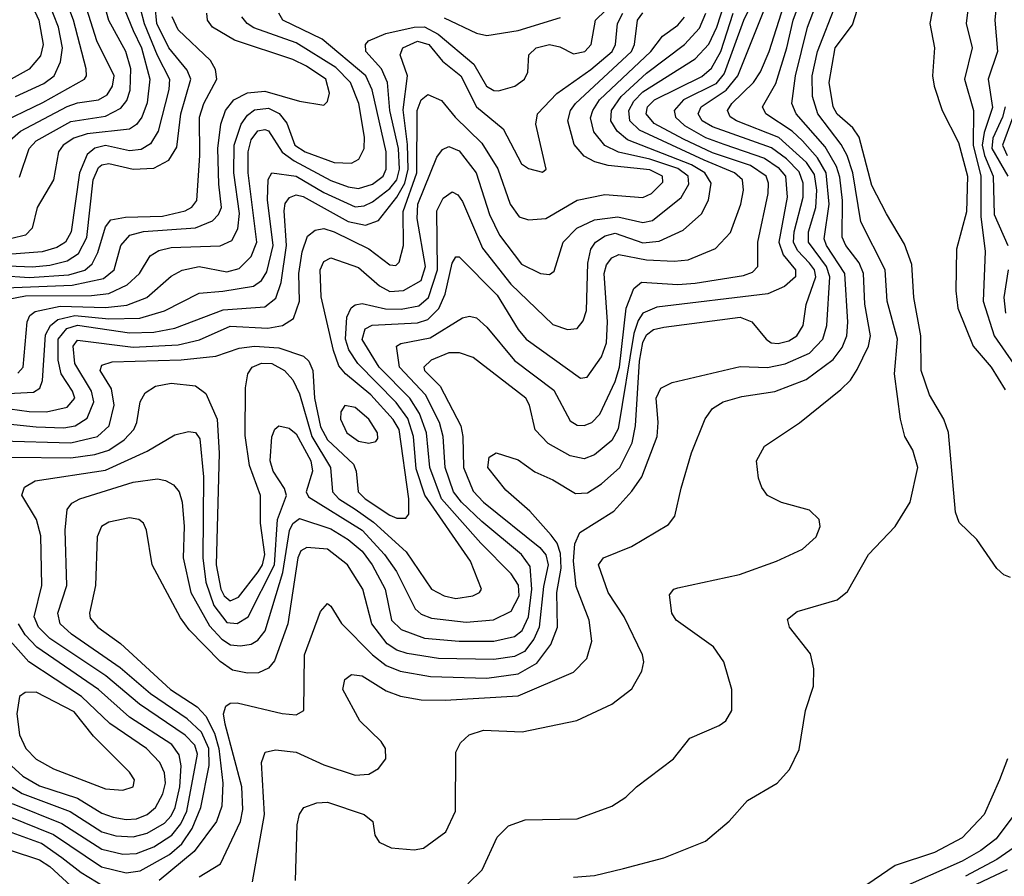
# Model space of a CAD drawing. Extents: x 997028 to 1115134, y 536408 to 618974.
# Tile 121 of 256: x 1018358 to 1021197, y 577457 to 579926. Entities that reach past the tile are written whole.
import ezdxf

# ---------------------------------------------------------------- set-up
doc = ezdxf.new("R2010")
doc.units = 0

msp = doc.modelspace()

# ---------------------------------------------------------------- linework, layer by layer
at = {"layer": '0CON10XD'}
for points in [[(1018336.6, 577666.6), (1018479.4, 577609.4), (1018595, 577534.9), (1018655, 577520.6), (1018695, 577522.4), (1018745, 577541.3), (1018796.2, 577575), (1018822.3, 577607.7), (1018839.8, 577645), (1018870.9, 577809.1), (1018862.9, 577835), (1018835, 577863.2), (1018703.1, 577953.1), (1018605.9, 578035), (1018445, 578142.2), (1018411.9, 578175), (1018400.1, 578205), (1018421.5, 578295), (1018418.7, 578438.7), (1018406, 578485), (1018364, 578556), (1018371.6, 578578.4), (1018402.9, 578597.1), (1018605, 578627.5), (1018725, 578682.7), (1018805, 578729.6), (1018845, 578739.5), (1018865, 578736.7), (1018877.7, 578717.7), (1018888.1, 578608.1), (1018886.1, 578375), (1018894.3, 578305), (1018917.4, 578237.4), (1018955, 578188.9), (1018985, 578185.2), (1019016.5, 578205), (1019092.6, 578355), (1019101.6, 578485), (1019127, 578555), (1019121.1, 578575), (1019088.7, 578625), (1019079.7, 578655), (1019085, 578723.8), (1019093.8, 578746.2), (1019105, 578755.8), (1019135, 578749.2), (1019155, 578732.1), (1019197.7, 578655), (1019202.1, 578625), (1019184.3, 578565), (1019190.4, 578550.4), (1019345, 578454.3), (1019409.9, 578385), (1019444.7, 578335.3), (1019498.3, 578228.3), (1019515, 578212.2), (1019545, 578201), (1019645, 578189.4), (1019723.9, 578196.1), (1019775, 578220.9), (1019797.7, 578265), (1019795.8, 578295.8), (1019775, 578329.2), (1019687.3, 578417.3), (1019574.5, 578545), (1019540.5, 578635), (1019530.9, 578735), (1019511.1, 578791.1), (1019483.1, 578835), (1019394.6, 578925), (1019345, 579004.4), (1019354.3, 579035), (1019373.9, 579046.1), (1019505, 579052.1), (1019535, 579061.9), (1019566.2, 579093.8), (1019584.2, 579135), (1019605, 579224.3), (1019615, 579243.1), (1019625, 579242.7), (1019735, 579132.6), (1019795, 579032.8), (1019818.4, 579005), (1019975, 578892.5), (1019994.5, 578895.5), (1020035, 578954.5), (1020049.3, 578995), (1020053.1, 579055), (1020043.3, 579195), (1020050.2, 579219.8), (1020065, 579240.2), (1020085, 579249.6), (1020165, 579233.7), (1020245, 579230), (1020285, 579234.4), (1020363.7, 579266.3), (1020406.8, 579313.2), (1020436.9, 579395), (1020444.3, 579435), (1020441.7, 579465), (1020418.9, 579485), (1020331.1, 579521.1), (1020145, 579607.6), (1020117.5, 579635), (1020113.9, 579665), (1020128.1, 579691.9), (1020155, 579718.5), (1020305, 579813.2), (1020345, 579855.7), (1020367.4, 579905), (1020428.9, 580095)], [(1019153.2, 577445), (1019157.9, 577605), (1019165, 577636.2), (1019177.5, 577655), (1019215, 577668.9), (1019245, 577670.6), (1019351.2, 577635), (1019376.2, 577615), (1019382, 577575), (1019394, 577555), (1019428.9, 577538.9), (1019495, 577533.1), (1019522.4, 577537.6), (1019586.9, 577585), (1019614.6, 577645), (1019615.5, 577815), (1019628.6, 577841.4), (1019654.2, 577865), (1019695, 577878.5), (1019806.6, 577873.4), (1019964, 577906), (1020065, 577953.2), (1020123.1, 577996.9), (1020151.7, 578048.3), (1020157.3, 578075), (1020153.8, 578095), (1020101.1, 578205), (1020054.8, 578275), (1020026.9, 578355), (1020040.8, 578375), (1020122, 578408), (1020228.8, 578471.2), (1020247.1, 578495), (1020264.7, 578575.3), (1020295, 578678), (1020334.7, 578775.3), (1020355.6, 578805), (1020386, 578825), (1020439.8, 578840.2), (1020535, 578854.8), (1020625, 578889.4), (1020703.5, 578946.5), (1020728.8, 578981.2), (1020742.8, 579015), (1020745.8, 579054.2), (1020737, 579195), (1020684.4, 579275), (1020677.5, 579295), (1020691.6, 579395), (1020683.2, 579485), (1020658.2, 579528.2), (1020615, 579576.8), (1020584.7, 579604.7), (1020508.9, 579655), (1020499.3, 579675), (1020537.9, 579742.1), (1020569.7, 579845), (1020587.7, 579925), (1020631.9, 580045)], [(1018287.8, 579622.2), (1018425, 579687.6), (1018544.7, 579755), (1018550.8, 579765), (1018549.4, 579785), (1018513.2, 579925), (1018479.1, 580015)], [(1018314.4, 579565), (1018360.2, 579605), (1018495, 579676.6), (1018525, 579687.1), (1018585, 579695.5), (1018610, 579710), (1018625.7, 579735), (1018630.1, 579765), (1018579.9, 579865), (1018533.5, 580015)], [(1018325, 578849.1), (1018397.7, 578852.3), (1018416, 578864), (1018423.6, 578886.4), (1018432.6, 579017.4), (1018447, 579045), (1018468.1, 579061.9), (1018516.7, 579073.3), (1018615, 579064.2), (1018704.1, 579065.9), (1018775, 579086.7), (1018875, 579138.1), (1018943.9, 579143.9), (1019031.9, 579158.1), (1019055, 579174.8), (1019070.7, 579199.3), (1019088.4, 579275), (1019072.5, 579407.5), (1019074.4, 579465.6), (1019084.8, 579485.2), (1019155, 579474.9), (1019235, 579428.6), (1019325, 579386.9), (1019350.7, 579389.3), (1019375, 579401), (1019425, 579439.8), (1019444.9, 579465), (1019452.8, 579495), (1019450.4, 579555), (1019425.3, 579665), (1019418.6, 579745), (1019401.3, 579785), (1019356.1, 579835), (1019354.7, 579855), (1019363.2, 579865), (1019413.5, 579886.5), (1019495, 579905.3), (1019525, 579905.7), (1019564.6, 579884.6), (1019667.7, 579797.7), (1019703.5, 579735), (1019725, 579722.2), (1019738.3, 579721.7), (1019785.2, 579734.8), (1019813.6, 579755), (1019822.9, 579775), (1019826.2, 579825), (1019847.3, 579845), (1019885.2, 579855.2), (1019915, 579848.6), (1019955, 579828), (1019987.5, 579835), (1020005.2, 579855), (1020017.9, 579925), (1020130.5, 580035)], [(1018372.1, 580015), (1018412.9, 579925), (1018426, 579855), (1018418, 579822), (1018385, 579784), (1018325, 579750)], [(1018345.5, 579704.5), (1018427.8, 579742.2), (1018456.9, 579765), (1018475.4, 579804.6), (1018481.8, 579845), (1018470, 579905), (1018427, 580015)], [(1018357.8, 579472.2), (1018384.8, 579555), (1018405, 579576.7), (1018505, 579632.4), (1018605, 579648.1), (1018649.1, 579670.9), (1018666.4, 579693.6), (1018676.8, 579723.2), (1018678.4, 579785), (1018664.4, 579834.4), (1018614.5, 579924.5), (1018587.4, 580025)], [(1020493.2, 580025), (1020445, 579923.7), (1020389.2, 579770.8), (1020365, 579741.9), (1020271.5, 579695), (1020244.4, 579665), (1020248.7, 579645), (1020275, 579621.1), (1020335, 579587.2), (1020387.6, 579567.6), (1020505, 579526.7), (1020545, 579500.5), (1020566.1, 579475), (1020570.5, 579415), (1020546.2, 579285), (1020558.9, 579248.9), (1020594.4, 579205), (1020594.8, 579185), (1020562.5, 579157.5), (1020515, 579136.3), (1020195, 579097.3), (1020155, 579080.2), (1020141, 579059), (1020128.5, 579021.5), (1020083, 578747), (1020065, 578713.6), (1020015, 578671.6), (1019985, 578660.8), (1019945, 578668.9), (1019881.8, 578705), (1019844, 578744), (1019828, 578815), (1019817.3, 578835), (1019665, 578952.3), (1019626.2, 578966.2), (1019595, 578965.5), (1019544.6, 578945), (1019523, 578925), (1019525.3, 578915), (1019570.3, 578870.3), (1019629.6, 578755), (1019635.6, 578725), (1019637.1, 578635), (1019665, 578567.4), (1019695.6, 578535), (1019857.2, 578405), (1019875, 578383.1), (1019881.7, 578355), (1019868, 578292), (1019855.5, 578175), (1019840, 578140), (1019813, 578105), (1019785, 578090), (1019725, 578081.4), (1019565, 578085.1), (1019475, 578098.9), (1019445, 578108.8), (1019417, 578127), (1019372.8, 578185), (1019347, 578285), (1019303.3, 578355), (1019245, 578400), (1019185.7, 578404.3), (1019168.8, 578395), (1019159.7, 578375), (1019131.2, 578185), (1019092.4, 578077.6), (1019075, 578056.9), (1019046.4, 578043.6), (1019015, 578042.6), (1018971.1, 578051.1), (1018936.3, 578076.3), (1018846.9, 578166.9), (1018821.5, 578201.5), (1018740, 578355), (1018723.6, 578455), (1018714.6, 578474.6), (1018701.2, 578485), (1018675, 578490), (1018615, 578477.5), (1018593.8, 578465), (1018581.4, 578435), (1018576.5, 578295), (1018559.2, 578215), (1018561.3, 578201.3), (1018583.5, 578175), (1018648.1, 578128.1), (1018792.8, 577995), (1018869.4, 577945), (1018895, 577918.9), (1018919.6, 577869.6), (1018931.7, 577825), (1018943.4, 577725), (1018941.1, 577658.9), (1018925.1, 577614.9), (1018861.3, 577528.7), (1018760.2, 577445)], [(1018875, 577455.3), (1018936.8, 577493.2), (1018994.2, 577615), (1019001.1, 577648.9), (1018998.5, 577715), (1018949.9, 577895), (1018945.9, 577925), (1018952.7, 577947.3), (1018965, 577955.9), (1018985, 577957.1), (1019115, 577926.2), (1019155, 577922.5), (1019177.1, 577935), (1019179, 578095), (1019225, 578220), (1019245, 578242.9), (1019255, 578235.8), (1019285.6, 578185.6), (1019375.3, 578095.3), (1019415, 578064.5), (1019455, 578048), (1019542.5, 578032.5), (1019705, 578028.3), (1019795, 578040.1), (1019848.8, 578071.2), (1019889.2, 578125), (1019908.7, 578175), (1019907, 578275), (1019919, 578345), (1019917, 578387), (1019907.2, 578417.2), (1019890.3, 578440.3), (1019829.2, 578509.2), (1019759.7, 578569.7), (1019708, 578635), (1019711.5, 578665), (1019732, 578678), (1019795, 578657.7), (1019842.8, 578622.8), (1019895, 578600.2), (1019960.3, 578560.3), (1019995, 578562.4), (1020035, 578588), (1020088.3, 578635), (1020123.5, 578706.5), (1020133, 578755), (1020145, 578942.2), (1020154.5, 578995.5), (1020165, 579018.3), (1020185, 579033), (1020215, 579040.2), (1020435, 579068.3), (1020468.6, 579055), (1020509.8, 579005), (1020524.6, 578995), (1020545, 578993), (1020575, 579000.4), (1020598.4, 579015), (1020617.1, 579045), (1020625.6, 579105), (1020652.9, 579185), (1020649.1, 579205), (1020635, 579224.6), (1020600.8, 579260.8), (1020589.1, 579285), (1020590.4, 579315), (1020617.2, 579415), (1020617.2, 579455), (1020605, 579488.2), (1020569, 579525), (1020525, 579557.4), (1020355, 579617.3), (1020325.9, 579635), (1020314.5, 579655), (1020322.5, 579675), (1020395, 579723.3), (1020428.8, 579765), (1020535.6, 580035)], [(1019029.4, 577440.6), (1019063.3, 577635), (1019054.7, 577785.3), (1019065.4, 577814.6), (1019095, 577821.8), (1019155, 577814.2), (1019235, 577777.9), (1019325, 577748.7), (1019365, 577751.5), (1019392.8, 577767.2), (1019413.3, 577795), (1019412.5, 577825), (1019400.5, 577845), (1019338.2, 577905), (1019290, 577995), (1019295.7, 578024.2), (1019315, 578038.7), (1019345, 578034.8), (1019415, 577991.3), (1019455.7, 577975.7), (1019515, 577965.7), (1019584.4, 577964.4), (1019795, 577977.4), (1019954.3, 578045.7), (1019992.9, 578085), (1020007.5, 578135), (1019999.8, 578195), (1019962.2, 578292.2), (1019954.4, 578365), (1019958.7, 578415), (1019972.5, 578447.5), (1020070.5, 578509.5), (1020123, 578567), (1020151.3, 578608.7), (1020195.7, 578725), (1020199, 578765), (1020193.1, 578835), (1020206.2, 578863.8), (1020239.5, 578880.5), (1020435, 578926.7), (1020514, 578924), (1020565, 578934.5), (1020635.3, 578964.7), (1020673.9, 579005), (1020685.2, 579045), (1020693.9, 579185), (1020684.1, 579215), (1020632.6, 579285), (1020632.5, 579315), (1020653, 579385), (1020656.1, 579435), (1020649.8, 579479.8), (1020626.4, 579515), (1020546.4, 579586.4), (1020424.7, 579635), (1020406.6, 579646.6), (1020399, 579665), (1020411.2, 579685), (1020473.4, 579745), (1020493.8, 579776.2), (1020518.6, 579835), (1020582, 580035)], [(1019649.5, 577435), (1019691.2, 577475), (1019735, 577569.2), (1019767.3, 577602.7), (1019815, 577620), (1019965, 577622.2), (1020065, 577659.4), (1020105.4, 577684.6), (1020136, 577715), (1020242.5, 577795), (1020290, 577855), (1020375, 577891.1), (1020394.2, 577905), (1020411.4, 577935), (1020410.8, 577995), (1020388.5, 578075), (1020358.3, 578118.3), (1020250.6, 578195), (1020238.1, 578215), (1020231.3, 578268.7), (1020244, 578285), (1020255, 578288.9), (1020433.2, 578326.8), (1020540, 578365), (1020615, 578400), (1020654.2, 578435.8), (1020666.2, 578465), (1020663.3, 578485), (1020635, 578512), (1020554.5, 578534.5), (1020514.2, 578555), (1020497.8, 578577.8), (1020488.2, 578605), (1020482.7, 578655), (1020505, 578696.7), (1020605.8, 578764.2), (1020725, 578860.3), (1020752.8, 578887.2), (1020772.2, 578917.8), (1020804.8, 578985), (1020811.1, 579015), (1020795, 579106.2), (1020790.7, 579195), (1020778.5, 579225), (1020740.2, 579275), (1020729, 579299), (1020729.8, 579405), (1020722.5, 579472.5), (1020713.1, 579503.1), (1020679.9, 579559.9), (1020597, 579655), (1020584.1, 579685), (1020594.9, 579765), (1020629.4, 579905), (1020678, 580035)], [(1018325, 579216.7), (1018395, 579213.5), (1018445, 579218.6), (1018495, 579231.6), (1018527.7, 579252.3), (1018551.3, 579298.7), (1018569.4, 579465), (1018585, 579500), (1018595, 579508.3), (1018615, 579511.7), (1018685, 579495.1), (1018745, 579498), (1018788.2, 579521.8), (1018810.9, 579559.1), (1018822.8, 579655), (1018851.7, 579755), (1018840.9, 579780.9), (1018787.5, 579845), (1018753.8, 579915), (1018748.2, 579965)], [(1018652.6, 579975), (1018685, 579895.2), (1018709.5, 579845), (1018733.6, 579755), (1018725, 579686.9), (1018710, 579645), (1018695, 579623.9), (1018675, 579610.9), (1018552.3, 579597.7), (1018514.1, 579585), (1018483.2, 579565), (1018469.5, 579545), (1018455.5, 579464.5), (1018408, 579385), (1018393.6, 579325), (1018375, 579304.7), (1018335, 579295.7)], [(1019955, 577454.6), (1020015, 577459.2), (1020098.9, 577478.9), (1020215, 577510), (1020335, 577558.1), (1020403.8, 577616.2), (1020456, 577675), (1020542, 577725), (1020577.1, 577765), (1020605, 577822.5), (1020623.5, 577935), (1020646.2, 578005), (1020647.1, 578055), (1020638.1, 578098.1), (1020577.5, 578175), (1020571.9, 578198.1), (1020599.8, 578220.2), (1020715, 578253.9), (1020745, 578278.2), (1020805.4, 578385), (1020882.1, 578465), (1020925.3, 578535), (1020946.9, 578635), (1020932.7, 578685), (1020910, 578725), (1020897.3, 578775), (1020880.3, 578905), (1020888.9, 579005), (1020858.8, 579115), (1020853.2, 579205), (1020783.4, 579343.4), (1020759.6, 579485), (1020743.2, 579535), (1020726.6, 579566.6), (1020659.2, 579655), (1020643.8, 579705), (1020642.3, 579765), (1020658, 579835), (1020713.1, 579975)], [(1020993.3, 579975), (1020981.6, 579915), (1020995.3, 579845), (1020989.7, 579765), (1020994.2, 579735), (1021017.6, 579665), (1021065, 579571.9), (1021090.8, 579475), (1021087.7, 579372.3), (1021058.9, 579265), (1021056.9, 579145), (1021062.9, 579095), (1021106.7, 578985), (1021159, 578925), (1021199.2, 578859.2)], [(1018165, 578777.9), (1018405, 578752.9), (1018485, 578750.1), (1018517.9, 578755), (1018552.1, 578777.9), (1018571.4, 578825), (1018565.1, 578855), (1018517.2, 578935), (1018511.9, 578985), (1018525, 579002.3), (1018685, 578982.7), (1018815, 578989.1), (1018876.3, 579003.7), (1018965, 579042.4), (1019073.4, 579036.6), (1019115.5, 579044.5), (1019147.8, 579065), (1019164.2, 579115), (1019162.8, 579195), (1019172.5, 579257.5), (1019187.6, 579302.4), (1019210.2, 579319.8), (1019235, 579324.2), (1019265, 579315.1), (1019365, 579265.9), (1019425, 579219.7), (1019442.2, 579217.8), (1019452.2, 579227.8), (1019464.2, 579275), (1019463.3, 579373.3), (1019503.2, 579485), (1019503.6, 579665), (1019515, 579695.3), (1019535, 579710.3), (1019573.8, 579693.8), (1019613.1, 579645), (1019690.2, 579570.2), (1019736.4, 579496.4), (1019771.7, 579395), (1019798.1, 579358.1), (1019825, 579349.7), (1019875, 579353.4), (1019965, 579405.7), (1020045, 579422.2), (1020155, 579413.5), (1020179.7, 579425), (1020211.9, 579458.1), (1020211.6, 579475), (1020175, 579493.4), (1020055, 579506.1), (1020016.5, 579516.5), (1019985, 579532.8), (1019956.2, 579566.2), (1019938.1, 579635), (1019946.2, 579665), (1019960, 579685), (1020121.5, 579835), (1020130.3, 579855), (1020139.3, 579925), (1020155, 579946.5)], [(1018220.8, 579195), (1018385, 579183.4), (1018499.4, 579190.6), (1018545.6, 579204.4), (1018567.1, 579222.9), (1018582.8, 579255), (1018605, 579329.6), (1018621, 579349), (1018663.3, 579356.7), (1018770.1, 579360.1), (1018835.4, 579375), (1018853.9, 579386.1), (1018868.8, 579405), (1018877.3, 579535), (1018876.7, 579645), (1018888.8, 579685), (1018926.4, 579755), (1018922.8, 579782.8), (1018908.3, 579808.3), (1018815, 579897.3), (1018797.6, 579935)], [(1018245, 578816), (1018385, 578796.9), (1018435, 578796.3), (1018495, 578808.9), (1018516.8, 578835), (1018510.5, 578855), (1018477.9, 578905), (1018469.1, 578945), (1018469.1, 579005), (1018493.8, 579036.2), (1018525, 579045.5), (1018675, 579023.9), (1018744.3, 579025.7), (1018805, 579037.4), (1018945, 579090.3), (1019065, 579098.8), (1019096, 579124), (1019111.6, 579168.4), (1019126.7, 579275), (1019120.1, 579375), (1019123.8, 579396.2), (1019136, 579414), (1019155, 579421.6), (1019175, 579417.1), (1019305, 579344.9), (1019355, 579334.2), (1019392.8, 579347.2), (1019444.9, 579415.1), (1019468.6, 579455), (1019478.4, 579495), (1019476.5, 579566.5), (1019463.9, 579666.1), (1019476.1, 579765), (1019454.8, 579825), (1019462.6, 579845), (1019505, 579864.1), (1019537.3, 579855), (1019576.5, 579806.5), (1019629.7, 579765), (1019674.9, 579674.9), (1019752.1, 579612.1), (1019805, 579511.1), (1019825, 579497.1), (1019865, 579486.7), (1019876, 579495), (1019846.1, 579625), (1019850.7, 579655), (1019906.5, 579713.5), (1020005, 579782.9), (1020065.8, 579835), (1020076, 579855), (1020081.2, 579915), (1020096.8, 579945)], [(1018268.4, 579151.6), (1018509.2, 579160.8), (1018599.8, 579180.2), (1018630, 579205), (1018649.8, 579275), (1018675.3, 579305), (1018714.5, 579315.5), (1018865, 579326.7), (1018913.4, 579346.6), (1018931, 579365), (1018939.8, 579385), (1018932.5, 579452.5), (1018929.6, 579555), (1018937.7, 579625), (1018951.7, 579665), (1018975, 579695.2), (1019014.6, 579715.4), (1019065, 579720), (1019165, 579691.7), (1019235, 579680), (1019245, 579690.8), (1019251, 579715), (1019240.4, 579755), (1019185, 579792.1), (1019145, 579811.9), (1018977, 579867), (1018914.2, 579905), (1018899.3, 579925), (1018897.1, 579945)], [(1018305, 578712.3), (1018505, 578706.2), (1018582, 578725), (1018615.6, 578755), (1018630, 578815), (1018622.6, 578862.6), (1018590.2, 578915), (1018595, 578930.3), (1018625, 578940.3), (1018823.8, 578946.2), (1018923.8, 578956.2), (1018990.6, 578979.4), (1019034.6, 578985.4), (1019105, 578980.7), (1019176, 578956), (1019191.5, 578941.5), (1019203, 578915), (1019207.7, 578835), (1019225, 578752.3), (1019245, 578714.8), (1019320.4, 578645), (1019328.1, 578625), (1019333.7, 578565), (1019354, 578545), (1019425, 578497.8), (1019445, 578489.1), (1019470.9, 578489.1), (1019479.6, 578500.4), (1019479.6, 578545), (1019451.8, 578745), (1019435, 578773.5), (1019370.7, 578845), (1019297.2, 578905), (1019278.3, 578928.3), (1019262.2, 578972.2), (1019227.5, 579127.5), (1019223.9, 579205), (1019235, 579228.9), (1019255, 579239.7), (1019335, 579211.6), (1019395, 579158.7), (1019425, 579142.3), (1019464.6, 579145.4), (1019515, 579174.8), (1019527.7, 579215), (1019503.5, 579353.5), (1019505.7, 579395), (1019560.4, 579529.6), (1019577.4, 579552.6), (1019595, 579560.8), (1019625, 579548.6), (1019674.4, 579485), (1019712.1, 579365), (1019741, 579305), (1019805, 579221.5), (1019859.2, 579195), (1019885, 579191.5), (1019898.8, 579201.2), (1019925.2, 579285), (1019964.2, 579325), (1020015, 579349.6), (1020082.4, 579357.6), (1020155, 579341.4), (1020182.3, 579347.7), (1020265, 579413.9), (1020287.5, 579452.5), (1020284.9, 579475), (1020255, 579497.4), (1020175, 579524.3), (1020084.4, 579544.4), (1020045, 579563.5), (1020013.5, 579603.5), (1020003.9, 579643.9), (1020009.9, 579665), (1020030, 579695), (1020177.2, 579835), (1020211.2, 579878.8), (1020255, 579910.4), (1020275, 579933.5)], [(1018325, 577629.9), (1018455, 577577.3), (1018594.2, 577484.2), (1018665, 577466.4), (1018705, 577473), (1018790.2, 577519.8), (1018825, 577550.7), (1018855.2, 577594.8), (1018880.1, 577655), (1018904.2, 577775.8), (1018903.1, 577825), (1018882.5, 577872.5), (1018841.1, 577911.1), (1018735, 577983), (1018647.9, 578057.9), (1018507.4, 578155), (1018474.8, 578185), (1018467.5, 578215), (1018494.1, 578295), (1018488.8, 578455), (1018495, 578514), (1018507.8, 578532.2), (1018531.4, 578545), (1018685, 578593.4), (1018755, 578602.4), (1018778.1, 578598.1), (1018801.5, 578585), (1018817.3, 578565), (1018826, 578535), (1018832, 578465), (1018829.5, 578375), (1018851.6, 578275), (1018905, 578178.8), (1018940.3, 578140.3), (1018965.6, 578124.4), (1018995, 578120.8), (1019025, 578126), (1019045, 578137.7), (1019065.8, 578164.2), (1019116.9, 578333.1), (1019136.3, 578453.7), (1019145.7, 578474.3), (1019165, 578488.8), (1019255, 578459), (1019305, 578428.2), (1019345, 578393.8), (1019374.6, 578355), (1019411.2, 578285), (1019430, 578195), (1019458.1, 578168.1), (1019525, 578143.2), (1019625, 578134.3), (1019725, 578134.6), (1019785, 578147.7), (1019806.7, 578165), (1019825.3, 578205), (1019834.8, 578284.8), (1019829.7, 578349.7), (1019804.9, 578384.9), (1019689.9, 578479.9), (1019631.8, 578535), (1019608.9, 578565), (1019584.9, 578635), (1019578.4, 578725), (1019568.6, 578765), (1019527.6, 578845), (1019452.9, 578925), (1019444.7, 578985.3), (1019457.1, 578992.9), (1019540.9, 579009.1), (1019635, 579066.9), (1019655, 579071.2), (1019675, 579066.4), (1019705, 579040.4), (1019784.2, 578944.2), (1019898.2, 578858.2), (1019945, 578770.3), (1019965, 578757.6), (1019985, 578756.1), (1020007.3, 578765), (1020031, 578789), (1020075, 578883.5), (1020087, 578925), (1020106.6, 579095), (1020128.5, 579151.5), (1020150.5, 579169.5), (1020255, 579163.3), (1020305, 579167), (1020445, 579188.8), (1020471.1, 579198.9), (1020486.1, 579215), (1020486.3, 579285), (1020515.8, 579425), (1020516.7, 579455), (1020510.3, 579475), (1020465, 579505.8), (1020355, 579542.9), (1020271.6, 579581.6), (1020187.1, 579627.1), (1020163.9, 579655), (1020167.8, 579675), (1020188.4, 579695), (1020325, 579762.3), (1020352.9, 579787.1), (1020379.1, 579835), (1020415.1, 579945)], [(1018706.2, 579956.2), (1018716.8, 579915), (1018754.2, 579824.2), (1018789.7, 579755), (1018788.3, 579725), (1018756.8, 579605), (1018735, 579568.2), (1018707.9, 579552.1), (1018675, 579548.6), (1018605, 579563.9), (1018575, 579556.2), (1018552.2, 579537.8), (1018530.2, 579485), (1018506.5, 579315), (1018489.8, 579285), (1018465, 579269.6), (1018423.2, 579256.8), (1018335, 579250.1)], [(1018335, 578664.9), (1018505, 578663.6), (1018575, 578673), (1018614.6, 578685.4), (1018659.6, 578715), (1018686.6, 578745), (1018695.7, 578765), (1018705.3, 578825), (1018719.8, 578850.2), (1018749.8, 578870.2), (1018795, 578878.9), (1018865, 578870.8), (1018895, 578848.9), (1018927.1, 578775), (1018933.1, 578676.9), (1018924.6, 578355), (1018937.5, 578285), (1018947.3, 578265), (1018965, 578250.9), (1018988.4, 578261.6), (1019045.6, 578335), (1019058.2, 578355), (1019064.9, 578384.9), (1019052.4, 578475), (1019052.3, 578555), (1019020.8, 578640.8), (1019007.7, 578727.7), (1019009, 578865), (1019015.5, 578905), (1019028.2, 578925), (1019055, 578936.4), (1019085, 578934.8), (1019121.4, 578915), (1019145, 578888.4), (1019165, 578847.5), (1019200.4, 578725), (1019253.9, 578635), (1019259.8, 578565), (1019277.8, 578545), (1019325, 578515.1), (1019378.2, 578478.2), (1019471.9, 578391.9), (1019545, 578284.7), (1019581.5, 578265), (1019615, 578258.1), (1019664.8, 578265.2), (1019683.5, 578275), (1019689.2, 578285), (1019657.6, 578365), (1019525.8, 578555.8), (1019501.1, 578631.1), (1019493.7, 578725), (1019476.6, 578776.6), (1019442.9, 578822.9), (1019333, 578935), (1019307.2, 578975), (1019297.3, 579005), (1019301.2, 579068.8), (1019314, 579096), (1019325, 579104.7), (1019345, 579108.1), (1019413, 579093), (1019458, 579092), (1019509, 579101), (1019536.5, 579125), (1019562.4, 579205), (1019561, 579375), (1019578.6, 579411.4), (1019605, 579429.7), (1019621.2, 579421.2), (1019635, 579402.3), (1019692.7, 579267.3), (1019773.5, 579163.5), (1019895, 579047.3), (1019937, 579033), (1019965, 579036.4), (1019982.2, 579057.8), (1019992, 579088), (1019995.9, 579224.1), (1020004.4, 579265), (1020017.6, 579285), (1020046.4, 579303.6), (1020075, 579310.6), (1020155, 579283.1), (1020201.9, 579288.1), (1020270.4, 579319.6), (1020323.5, 579366.5), (1020343.9, 579406.1), (1020351.2, 579455), (1020333.4, 579485), (1020295, 579508.3), (1020110.5, 579580.5), (1020080.5, 579605), (1020062.6, 579635), (1020063.8, 579665), (1020091.9, 579705), (1020165, 579772.7), (1020274.4, 579855), (1020318.2, 579901.8), (1020335.9, 579945)], [(1018352.9, 578907.1), (1018367.8, 578925), (1018379.3, 579055), (1018386.7, 579073.3), (1018402.1, 579085), (1018475, 579100.1), (1018605, 579096.3), (1018666.4, 579103.6), (1018724.2, 579125.8), (1018795, 579186.8), (1018826.1, 579203.9), (1018875, 579214.5), (1018955, 579199.8), (1018991, 579209), (1019025, 579244.1), (1019041.7, 579285), (1019016.6, 579485), (1019016.4, 579545), (1019025, 579580.5), (1019045, 579605.6), (1019065, 579610), (1019075, 579606.1), (1019114.9, 579544.9), (1019149.5, 579519.5), (1019255, 579462.8), (1019305, 579444.1), (1019335, 579440.1), (1019375, 579452.5), (1019405.8, 579475), (1019414.8, 579495), (1019414.6, 579545.4), (1019374, 579724), (1019356.3, 579765), (1019230.2, 579870.2), (1019116.7, 579925), (1019104.7, 579945)], [(1018565, 579131.3), (1018615, 579136.8), (1018667.7, 579162.3), (1018703, 579195), (1018734.4, 579245.6), (1018758.9, 579261.1), (1018795, 579269.3), (1018935.5, 579274.5), (1018969.8, 579290.2), (1018986.5, 579323.5), (1018992, 579368), (1018975.3, 579485), (1018976.6, 579565), (1018996.5, 579625), (1019015, 579651.5), (1019035, 579666.6), (1019075, 579671.5), (1019106.4, 579656.4), (1019128.3, 579628.3), (1019151.6, 579565), (1019180.7, 579545), (1019265, 579514.8), (1019315, 579512.5), (1019335.5, 579524.5), (1019350.9, 579555), (1019352, 579588), (1019335.9, 579685), (1019311.7, 579745), (1019269, 579789), (1019155, 579859.2), (1019033.4, 579903.4), (1019013.6, 579915), (1018998.4, 579935)], [(1019581.6, 579931.6), (1019675, 579887.2), (1019705, 579881.1), (1019795.1, 579894.9), (1019917.5, 579932.5)], [(1021215, 578318), (1021195, 578326), (1021175, 578344), (1021117.7, 578427.7), (1021066.5, 578476.5), (1021056.3, 578506.3), (1021036.2, 578736.2), (1021022.5, 578775), (1020980.7, 578845), (1020957, 578915), (1020956.2, 579015), (1020935.7, 579125), (1020930.5, 579220.5), (1020909.1, 579279.1), (1020856.8, 579366.8), (1020815, 579448.1), (1020778.1, 579588.1), (1020759.8, 579615), (1020715, 579654.3), (1020703.4, 579675), (1020691.3, 579745), (1020709.5, 579845), (1020758.7, 579911.3), (1020773.6, 579956.4)], [(1021091.7, 579955), (1021087, 579915), (1021104.2, 579845), (1021081.7, 579755), (1021107.6, 579665), (1021106.7, 579565), (1021128.9, 579475), (1021129.1, 579359.1), (1021141.8, 579258.2), (1021135.8, 579115), (1021167.9, 579015), (1021248.5, 578898.5)], [(1021172.2, 579955), (1021169.2, 579925), (1021177, 579835), (1021150.2, 579755), (1021162.9, 579672.9), (1021138.8, 579601.2), (1021133.1, 579565), (1021139.3, 579535), (1021164.4, 579475), (1021167.4, 579365), (1021206.6, 579275)], [(1021199.4, 579675), (1021191.9, 579645), (1021163.7, 579585), (1021160.9, 579555), (1021206.8, 579475)], [(1021221.6, 579645), (1021191.6, 579565), (1021204.9, 579535)], [(1021207.5, 579205), (1021195.7, 579125), (1021200.1, 579080.1)], [(1018294, 579115), (1018375, 579130.1), (1018565, 579131.3)], [(1019365, 578705.3), (1019385, 578710), (1019390.9, 578719.1), (1019389.7, 578735), (1019365, 578774.7), (1019325, 578808.7), (1019295, 578814.2), (1019283.8, 578796.2), (1019282.8, 578775), (1019301.2, 578735), (1019335, 578711.2), (1019365, 578705.3)], [(1018334.2, 577775), (1018367, 577745), (1018415, 577717.9), (1018525, 577682.1), (1018595, 577639.1), (1018627.3, 577627.3), (1018665, 577620.7), (1018695, 577622.7), (1018725.8, 577635), (1018749.4, 577655), (1018770.9, 577695), (1018778.4, 577725), (1018775.1, 577755.1), (1018762.4, 577785), (1018723.2, 577825), (1018617.5, 577897.5), (1018536.6, 577975), (1018384.7, 578074.7), (1018290.3, 578180.3)], [(1018315, 577727), (1018365.1, 577695.1), (1018503.7, 577643.7), (1018595.1, 577585.1), (1018635, 577573.6), (1018685, 577570.1), (1018725, 577580.9), (1018775, 577610), (1018795, 577630.7), (1018806.6, 577655), (1018819.9, 577715), (1018823.5, 577775), (1018817.3, 577807.3), (1018796.3, 577836.3), (1018675, 577915.7), (1018585.4, 577995.4), (1018407.4, 578117.4), (1018373.3, 578153.3), (1018354.9, 578185)], [(1018655, 577705.4), (1018685, 577714.5), (1018688.5, 577735), (1018675, 577756.7), (1018571, 577861), (1018515, 577931), (1018405, 577987.6), (1018373.3, 577986.7), (1018357.1, 577975), (1018349.3, 577925), (1018357.6, 577865), (1018375.7, 577825), (1018405, 577794.3), (1018455, 577766.9), (1018605, 577708.8), (1018655, 577705.4)], [(1021206.2, 577795), (1021182.4, 577735), (1021138.8, 577635), (1021075, 577567.3), (1020995, 577525.6), (1020882.2, 577487.8), (1020760.8, 577405)], [(1021221.2, 577628.8), (1021173.5, 577565), (1021129.2, 577530.8), (1021075, 577500.1), (1020884.4, 577415.6)], [(1018623.3, 577413.3), (1018535, 577466.3), (1018479.9, 577509.9), (1018421, 577551), (1018315, 577590.2)], [(1018245, 577560), (1018415, 577504.6), (1018445, 577484.8), (1018517.7, 577417.7)], [(1021225, 577539.8), (1021174.8, 577505), (1021085, 577456.7)], [(1021205, 577475.3), (1021028.2, 577391.8)]]:
    msp.add_lwpolyline(points, dxfattribs=at)

doc.saveas('drawing.dxf')
